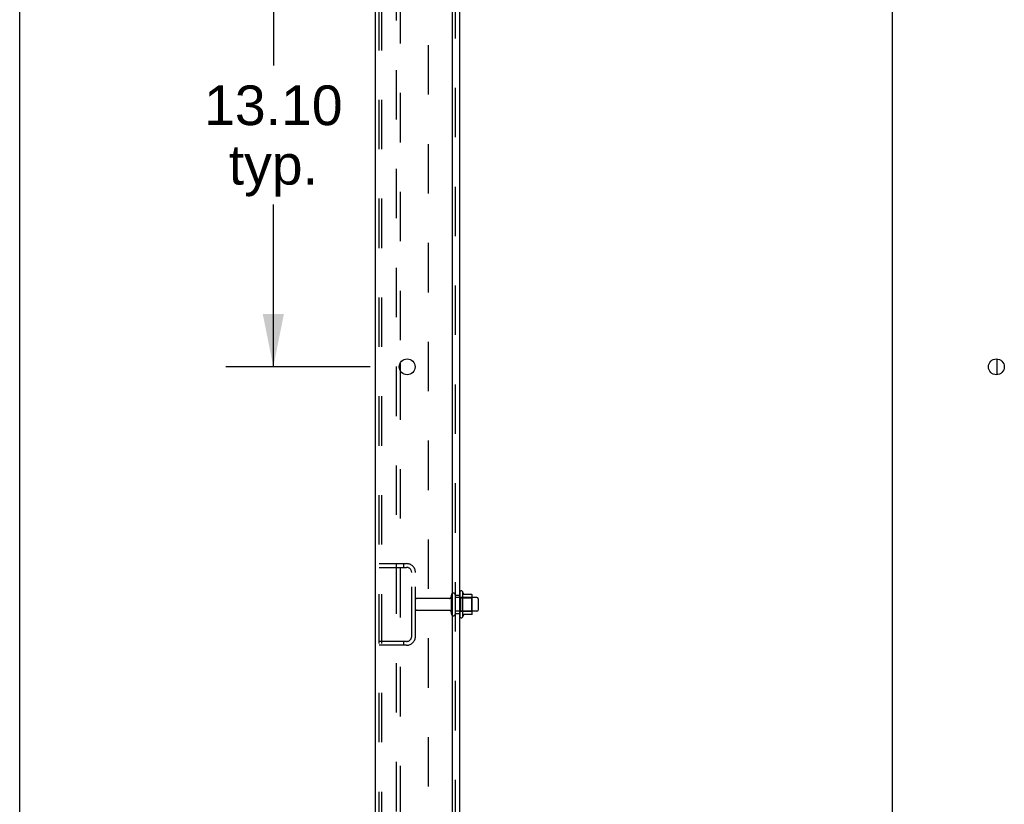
# Model space of a CAD drawing. Header units: inches. Extents: x 0 to 248, y 0 to 160.
# Tile 6 of 73: x 0 to 27, y 76 to 98. Entities that reach past the tile are written whole.
import ezdxf

# ---------------------------------------------------------------- set-up
doc = ezdxf.new("R2010")
doc.units = ezdxf.units.IN
doc.header["$LTSCALE"] = 13.627625
doc.header["$MEASUREMENT"] = 0
doc.linetypes.add('HIDDEN', pattern=[0.2, 0.1, -0.1])
doc.layers.get('0').update_dxf_attribs({"linetype": 'CONTINUOUS'})
for name, color, linetype in [('DEFAULT_2', 8, 'HIDDEN'), ('DIMENSIONS', 7, 'CONTINUOUS'), ('SUBPANEL', 7, 'CONTINUOUS')]:
    doc.layers.add(name, color=color, linetype=linetype)
doc.styles.get("Standard").update_dxf_attribs({"font": 'arial.ttf'})
doc.dimstyles.new('DIMSTYLE_1', dxfattribs={"dimtxt": 1.093125, "dimasz": 1.4575, "dimexe": 0.09, "dimexo": 0.07, "dimgap": 0.0375, "dimtad": 0, "dimtih": 1, "dimtoh": 1, "dimzin": 4, "dimdsep": 46, "dimtxsty": 'Standard', "dimblk": '_FILLED', "dimblk1": '_FILLED', "dimblk2": '_FILLED', "dimcen": 0.09, "dimadec": 3, "dimazin": 1, "dimtfac": 1, "dimtdec": 3, "dimtofl": 0, "dimtmove": 0, "dimatfit": 3, "dimldrblk": '_FILLED', "dimfxl": 0, "dimtolj": 1, "dimtzin": 4, "dimarcsym": 0})

# ---------------------------------------------------------------- blocks, each defined once
blk = doc.blocks.new('_FILLED')
at = {"color": 0, "linetype": 'ByBlock'}
blk.add_solid([(0, 0), (-1, 0.2), (-1, -0.2)], dxfattribs=at)
blk = doc.blocks.new('*D15')
at = {"layer": 'DIMENSIONS', "color": 2, "linetype": 'Continuous'}
for p, q in [((9.667, 101.489), (5.684, 101.489)), ((6.996, 101.489), (6.996, 96.693)), ((6.996, 88.389), (6.996, 92.867)), ((9.667, 88.389), (5.684, 88.389))]:
    blk.add_line(p, q, dxfattribs=at)
at = {"layer": 'DIMENSIONS', "color": 2, "linetype": 'Continuous', "xscale": 1.4575, "yscale": 1.4575, "zscale": 1.4575}
for p, rotation in [((6.996, 101.489), 90), ((6.996, 88.389), 270)]:
    blk.add_blockref('_FILLED', p, dxfattribs=dict(at, rotation=rotation))
at = {"layer": 'DIMENSIONS', "color": 2, "linetype": 'Continuous', "insert": (6.996, 96.147), "char_height": 1.0931, "width": 3.81984, "attachment_point": 2, "line_spacing_factor": 0.9}
blk.add_mtext('13.10\\Ptyp.', dxfattribs=at)

msp = doc.modelspace()

# ---------------------------------------------------------------- linework, layer by layer
at = {"color": 7, "linetype": 'Continuous'}
for p, q in [((0, 0), (0, 160.325)), ((26.958, 88.171), (26.958, 88.606)), ((12.211, 82.195), (12.211, 81.483)), ((12.466, 82.116), (12.239, 82.116)), ((12.477, 81.583), (12.477, 82.094)), ((12.611, 82.026), (12.477, 82.026)), ((12.641, 81.996), (12.641, 81.681)), ((12.466, 81.561), (12.239, 81.561)), ((12.611, 81.651), (12.477, 81.651))]:
    msp.add_line(p, q, dxfattribs=at)
at = {"color": 3, "linetype": 'Continuous'}
for p, q in [((9.812, 47.943), (9.812, 115.735)), ((11.937, 49.964), (11.937, 112.339)), ((24.062, 112.339), (24.062, 49.964)), ((10.491, 88.486), (10.491, 88.291))]:
    msp.add_line(p, q, dxfattribs=at)
for centre in [(10.687, 88.389), (26.937, 88.389)]:
    msp.add_circle(centre, 0.219, dxfattribs=at)
at = {"color": 7, "linetype": 'Continuous'}
for centre, radius, start, end in [((12.179, 82.173), 0.0384, 34.4497, 180), ((11.611, 81.839), 0.698, 23.9679, 30.6631), ((12.258, 82.126), 0.01, 203.9679, 270), ((12.466, 82.106), 0.01, 5.1938, 90), ((12.336, 82.094), 0.141, 0, 5.2081), ((12.611, 81.996), 0.03, 360, 90), ((12.179, 81.505), 0.0384, 180, 325.5503), ((11.611, 81.839), 0.698, 329.3369, 336.0321), ((12.258, 81.551), 0.01, 90, 156.0321), ((12.466, 81.571), 0.01, 270, 354.8062), ((12.336, 81.583), 0.141, 354.7919, 360), ((12.611, 81.681), 0.03, 270, 0)]:
    msp.add_arc(centre, radius, start, end, dxfattribs=at)
at = {"layer": 'DEFAULT_2', "color": 8, "linetype": 'HIDDEN'}
for p, q in [((9.916, 48.056), (9.916, 115.621)), ((9.99, 48.056), (9.99, 115.621)), ((10.387, 115.651), (10.387, 48.026)), ((10.491, 101.391), (10.491, 88.486)), ((10.491, 88.291), (10.491, 75.386)), ((9.916, 82.964), (10.67, 82.964)), ((9.916, 82.86), (10.67, 82.86)), ((10.588, 82.964), (10.588, 82.86)), ((10.812, 80.96), (10.812, 82.717)), ((10.916, 80.96), (10.916, 82.717)), ((11.906, 81.581), (11.906, 82.096)), ((12.016, 81.581), (12.016, 82.096)), ((12.477, 82.026), (12.016, 82.026)), ((12.141, 82.173), (12.141, 81.505)), ((12.161, 82.022), (12.141, 82.042)), ((12.161, 82.022), (12.161, 81.655)), ((12.161, 82.022), (12.457, 82.022)), ((12.457, 82.022), (12.477, 82.042)), ((12.457, 82.022), (12.457, 81.655)), ((11.844, 82.004), (10.946, 82.004)), ((11.844, 81.674), (10.946, 81.674)), ((12.477, 81.651), (12.016, 81.651)), ((12.161, 81.655), (12.141, 81.635)), ((12.161, 81.655), (12.457, 81.655)), ((12.457, 81.655), (12.477, 81.635)), ((10.67, 80.818), (9.916, 80.818)), ((10.67, 80.714), (9.916, 80.714)), ((10.588, 80.818), (10.588, 80.714))]:
    msp.add_line(p, q, dxfattribs=at)
for centre, radius, start, end in [((10.67, 82.717), 0.246, 0, 90), ((10.67, 82.717), 0.142, 0, 90), ((11.844, 82.066), 0.0625, 270, 360), ((11.961, 82.096), 0.055, 360, 180), ((10.946, 81.974), 0.03, 90, 180), ((10.946, 81.704), 0.03, 180, 270), ((11.844, 81.611), 0.0625, 0, 90), ((11.961, 81.581), 0.055, 180, 0), ((10.67, 80.96), 0.246, 270, 360), ((10.67, 80.96), 0.142, 270, 360)]:
    msp.add_arc(centre, radius, start, end, dxfattribs=at)
at = {"layer": 'SUBPANEL', "color": 3, "linetype": 'Continuous'}
msp.add_line((12.141, 51.995), (12.141, 111.683), dxfattribs=at)
at = {"layer": 'SUBPANEL', "color": 8, "linetype": 'HIDDEN'}
for p, q in [((12.016, 53.835), (12.016, 109.843)), ((11.266, 105.433), (11.266, 58.245)), ((12.016, 82.089), (12.141, 82.089)), ((12.016, 81.589), (12.141, 81.589))]:
    msp.add_line(p, q, dxfattribs=at)

# ---------------------------------------------------------------- dimensions: what is measured, and where the dimension line sits
at = {"layer": 'DIMENSIONS', "color": 2, "linetype": 'Continuous'}
dim = msp.add_linear_dim(base=(6.996, 88.389), p1=(9.737, 101.489), p2=(9.737, 88.389), angle=270, text='<>\\Ptyp.', dimstyle='DIMSTYLE_1', dxfattribs=at)
dim.commit()
dim.dimension.update_dxf_attribs({"geometry": '*D15', "text_midpoint": (6.996, 94.78), "dimtype": 160})

doc.saveas('drawing.dxf')
